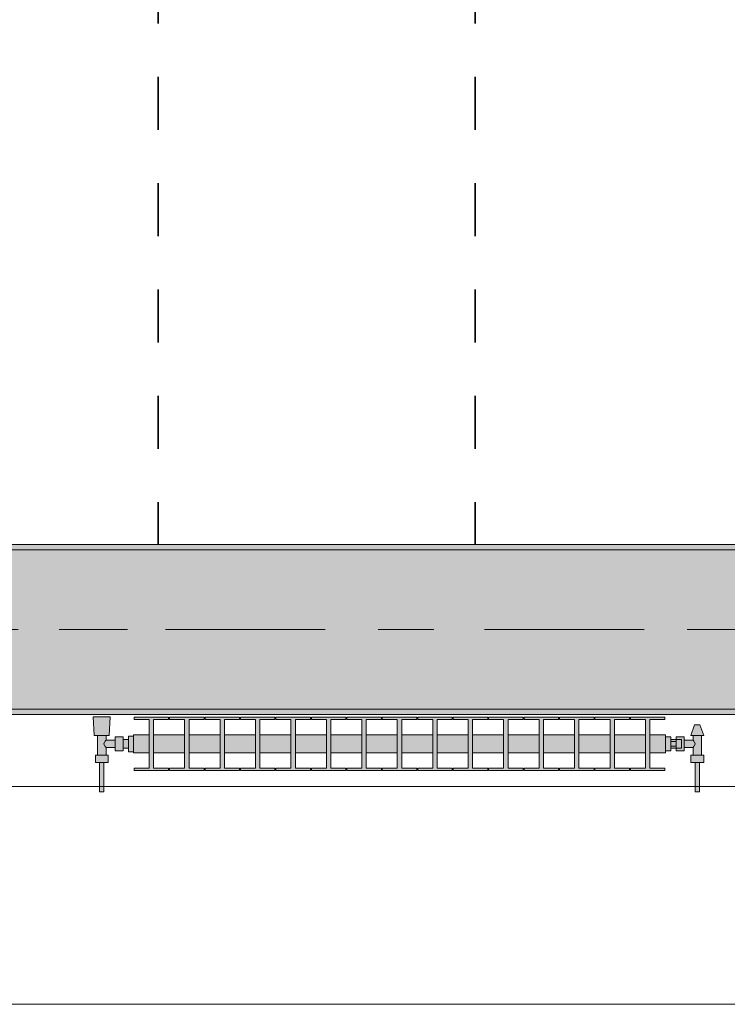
# Model space of a CAD drawing. Header units: metres. Extents: x -3.6 to 84.5, y -11 to 16.8.
# Tile 88 of 229: x 26.9 to 28.2, y -0.2 to 1.7. Entities that reach past the tile are written whole.
import ezdxf

# ---------------------------------------------------------------- set-up
doc = ezdxf.new("R2010")
doc.units = ezdxf.units.M
doc.header["$MEASUREMENT"] = 0
doc.linetypes.add('Achse', pattern=[0.2, 0.1, -0.05, 0, -0.05])
doc.linetypes.add('Strichlinie doppelt', pattern=[0.546806, 0.264583, -0.105833, 0.070556, -0.105833])
for name, color, linetype in [('155 - Bemaßung_ Beschriftung.Ausbau - Deckenelemente', 7, 'Continuous'), ('451 - Universal.Achsen Raster', 7, 'Continuous'), ('604 - Struktur.Wand Aussen', 7, 'Continuous'), ('608 - Struktur.Träger', 7, 'Continuous'), ('801 - HKLSE.Heizung_ Klima_ Lüftung', 7, 'Continuous')]:
    doc.layers.add(name, color=color, linetype=linetype)
pattern_1 = [(45, (0, 0), (-0.01767767, 0.01767767), [0, -0.025])]

msp = doc.modelspace()

# ---------------------------------------------------------------- hatches: boundary and pattern name
at = {"layer": '608 - Struktur.Träger', "linetype": 'Continuous', "lineweight": 0, "true_color": 0x000000}
h = msp.add_hatch(dxfattribs=at)
h.set_pattern_fill('Gips_0001', color=18, style=0, pattern_type=2)
h.set_pattern_definition(pattern_1)
h.paths.add_polyline_path([(25.89, 0.71), (25.89, 0.7), (29.17, 0.7), (29.17, 0.71)])
h = msp.add_hatch(dxfattribs=at)
h.set_pattern_fill('Beton__Stahlbeton_0001', color=18, style=0, pattern_type=2)
h.set_pattern_definition([(45, (0, 0), (-0.08485281, 0.08485281), []), (45, (-0.04243, 0.04243), (-0.08485281, 0.08485281), [0.09, -0.03])])
h.paths.add_polyline_path([(0.69, 0.7), (0.38, 0.7), (0.38, 0.4), (0.69, 0.4), (3.97, 0.4), (4.29, 0.4), (7.57, 0.4), (7.89, 0.4), (11.17, 0.4), (11.49, 0.4), (14.77, 0.4), (15.09, 0.4), (18.37, 0.4), (18.69, 0.4), (21.97, 0.4), (22.29, 0.4), (25.57, 0.4), (25.89, 0.4), (29.17, 0.4), (29.49, 0.4), (32.77, 0.4), (33.09, 0.4), (36.37, 0.4), (36.69, 0.4), (39.97, 0.4), (40.29, 0.4), (43.57, 0.4), (43.89, 0.4), (47.17, 0.4), (47.49, 0.4), (50.77, 0.4), (51.09, 0.4), (54.37, 0.4), (54.69, 0.4), (57.97, 0.4), (58.29, 0.4), (61.57, 0.4), (61.88, 0.4), (61.88, 0.7), (61.57, 0.7), (58.29, 0.7), (57.97, 0.7), (54.69, 0.7), (54.37, 0.7), (51.09, 0.7), (50.77, 0.7), (47.49, 0.7), (47.17, 0.7), (43.89, 0.7), (43.57, 0.7), (40.29, 0.7), (39.9, 0.7), (36.69, 0.7), (36.37, 0.7), (33.09, 0.7), (32.77, 0.7), (29.49, 0.7), (29.17, 0.7), (25.89, 0.7), (25.57, 0.7), (22.29, 0.7), (21.97, 0.7), (18.69, 0.7), (18.37, 0.7), (15.09, 0.7), (14.77, 0.7), (11.49, 0.7), (11.17, 0.7), (7.89, 0.7), (7.57, 0.7), (4.29, 0.7), (3.97, 0.7)])
h = msp.add_hatch(dxfattribs=at)
h.set_pattern_fill('Gips_0001', color=18, style=0, pattern_type=2)
h.set_pattern_definition(pattern_1)
h.paths.add_polyline_path([(25.89, 0.39), (29.17, 0.39), (29.17, 0.4), (25.89, 0.4)])
at = {"layer": '801 - HKLSE.Heizung_ Klima_ Lüftung', "linetype": 'Continuous', "lineweight": 0, "true_color": 0x3a3a3a}
for points in [[(27.12, 0.3497), (27.11, 0.3497), (27.11, 0.343), (27.1, 0.343), (27.1, 0.348), (27.085, 0.348), (27.085, 0.342), (27.068, 0.342), (27.068, 0.351), (27.074, 0.351), (27.076, 0.386), (27.044, 0.386), (27.046, 0.351), (27.052, 0.351), (27.052, 0.314), (27.048, 0.314), (27.048, 0.3), (27.056, 0.3), (27.056, 0.245), (27.064, 0.245), (27.064, 0.3), (27.072, 0.3), (27.072, 0.314), (27.068, 0.314), (27.068, 0.328), (27.085, 0.328), (27.085, 0.322), (27.1, 0.322), (27.1, 0.327), (27.11, 0.327), (27.11, 0.3203), (27.12, 0.3203)], [(27.12, 0.3183), (27.1492, 0.3183), (27.1492, 0.2892), (27.1208, 0.2892), (27.1208, 0.285), (27.1858, 0.285), (27.1858, 0.2892), (27.1575, 0.2892), (27.1575, 0.3183), (27.2158, 0.3183), (27.2158, 0.2892), (27.1875, 0.2892), (27.1875, 0.285), (27.2525, 0.285), (27.2525, 0.2892), (27.2242, 0.2892), (27.2242, 0.3183), (27.2825, 0.3183), (27.2825, 0.2892), (27.2542, 0.2892), (27.2542, 0.285), (27.3192, 0.285), (27.3192, 0.2892), (27.2908, 0.2892), (27.2908, 0.3183), (27.3492, 0.3183), (27.3492, 0.2892), (27.3208, 0.2892), (27.3208, 0.285), (27.3858, 0.285), (27.3858, 0.2892), (27.3575, 0.2892), (27.3575, 0.3183), (27.4158, 0.3183), (27.4158, 0.2892), (27.3875, 0.2892), (27.3875, 0.285), (27.4525, 0.285), (27.4525, 0.2892), (27.4242, 0.2892), (27.4242, 0.3183), (27.4825, 0.3183), (27.4825, 0.2892), (27.4542, 0.2892), (27.4542, 0.285), (27.5192, 0.285), (27.5192, 0.2892), (27.4908, 0.2892), (27.4908, 0.3183), (27.5492, 0.3183), (27.5492, 0.2892), (27.5208, 0.2892), (27.5208, 0.285), (27.5858, 0.285), (27.5858, 0.2892), (27.5575, 0.2892), (27.5575, 0.3183), (27.6158, 0.3183), (27.6158, 0.2892), (27.5875, 0.2892), (27.5875, 0.285), (27.6525, 0.285), (27.6525, 0.2892), (27.6242, 0.2892), (27.6242, 0.3183), (27.6825, 0.3183), (27.6825, 0.2892), (27.6542, 0.2892), (27.6542, 0.285), (27.7192, 0.285), (27.7192, 0.2892), (27.6908, 0.2892), (27.6908, 0.3183), (27.7492, 0.3183), (27.7492, 0.2892), (27.7208, 0.2892), (27.7208, 0.285), (27.7858, 0.285), (27.7858, 0.2892), (27.7575, 0.2892), (27.7575, 0.3183), (27.8158, 0.3183), (27.8158, 0.2892), (27.7875, 0.2892), (27.7875, 0.285), (27.8525, 0.285), (27.8525, 0.2892), (27.8242, 0.2892), (27.8242, 0.3183), (27.8825, 0.3183), (27.8825, 0.2892), (27.8542, 0.2892), (27.8542, 0.285), (27.9192, 0.285), (27.9192, 0.2892), (27.8908, 0.2892), (27.8908, 0.3183), (27.9492, 0.3183), (27.9492, 0.2892), (27.9208, 0.2892), (27.9208, 0.285), (27.9858, 0.285), (27.9858, 0.2892), (27.9575, 0.2892), (27.9575, 0.3183), (28.0158, 0.3183), (28.0158, 0.2892), (27.9875, 0.2892), (27.9875, 0.285), (28.0525, 0.285), (28.0525, 0.2892), (28.0242, 0.2892), (28.0242, 0.3183), (28.0825, 0.3183), (28.0825, 0.2892), (28.0542, 0.2892), (28.0542, 0.285), (28.1192, 0.285), (28.1192, 0.2892), (28.0908, 0.2892), (28.0908, 0.3183), (28.12, 0.3183), (28.12, 0.3517), (28.0908, 0.3517), (28.0908, 0.3808), (28.1192, 0.3808), (28.1192, 0.385), (28.0542, 0.385), (28.0542, 0.3808), (28.0825, 0.3808), (28.0825, 0.3517), (28.0242, 0.3517), (28.0242, 0.3808), (28.0525, 0.3808), (28.0525, 0.385), (27.9875, 0.385), (27.9875, 0.3808), (28.0158, 0.3808), (28.0158, 0.3517), (27.9575, 0.3517), (27.9575, 0.3808), (27.9858, 0.3808), (27.9858, 0.385), (27.9208, 0.385), (27.9208, 0.3808), (27.9492, 0.3808), (27.9492, 0.3517), (27.8908, 0.3517), (27.8908, 0.3808), (27.9192, 0.3808), (27.9192, 0.385), (27.8542, 0.385), (27.8542, 0.3808), (27.8825, 0.3808), (27.8825, 0.3517), (27.8242, 0.3517), (27.8242, 0.3808), (27.8525, 0.3808), (27.8525, 0.385), (27.7875, 0.385), (27.7875, 0.3808), (27.8158, 0.3808), (27.8158, 0.3517), (27.7575, 0.3517), (27.7575, 0.3808), (27.7858, 0.3808), (27.7858, 0.385), (27.7208, 0.385), (27.7208, 0.3808), (27.7492, 0.3808), (27.7492, 0.3517), (27.6908, 0.3517), (27.6908, 0.3808), (27.7192, 0.3808), (27.7192, 0.385), (27.6542, 0.385), (27.6542, 0.3808), (27.6825, 0.3808), (27.6825, 0.3517), (27.6242, 0.3517), (27.6242, 0.3808), (27.6525, 0.3808), (27.6525, 0.385), (27.5875, 0.385), (27.5875, 0.3808), (27.6158, 0.3808), (27.6158, 0.3517), (27.5575, 0.3517), (27.5575, 0.3808), (27.5858, 0.3808), (27.5858, 0.385), (27.5208, 0.385), (27.5208, 0.3808), (27.5492, 0.3808), (27.5492, 0.3517), (27.4908, 0.3517), (27.4908, 0.3808), (27.5192, 0.3808), (27.5192, 0.385), (27.4542, 0.385), (27.4542, 0.3808), (27.4825, 0.3808), (27.4825, 0.3517), (27.4242, 0.3517), (27.4242, 0.3808), (27.4525, 0.3808), (27.4525, 0.385), (27.3875, 0.385), (27.3875, 0.3808), (27.4158, 0.3808), (27.4158, 0.3517), (27.3575, 0.3517), (27.3575, 0.3808), (27.3858, 0.3808), (27.3858, 0.385), (27.3208, 0.385), (27.3208, 0.3808), (27.3492, 0.3808), (27.3492, 0.3517), (27.2908, 0.3517), (27.2908, 0.3808), (27.3192, 0.3808), (27.3192, 0.385), (27.2542, 0.385), (27.2542, 0.3808), (27.2825, 0.3808), (27.2825, 0.3517), (27.2242, 0.3517), (27.2242, 0.3808), (27.2525, 0.3808), (27.2525, 0.385), (27.1875, 0.385), (27.1875, 0.3808), (27.2158, 0.3808), (27.2158, 0.3517), (27.1575, 0.3517), (27.1575, 0.3808), (27.1858, 0.3808), (27.1858, 0.385), (27.1208, 0.385), (27.1208, 0.3808), (27.1492, 0.3808), (27.1492, 0.3517), (27.12, 0.3517)], [(28.12, 0.348), (28.12, 0.322), (28.13, 0.322), (28.13, 0.327), (28.14, 0.327), (28.14, 0.322), (28.155, 0.322), (28.155, 0.328), (28.172, 0.328), (28.172, 0.314), (28.168, 0.314), (28.168, 0.3), (28.176, 0.3), (28.176, 0.245), (28.184, 0.245), (28.184, 0.3), (28.192, 0.3), (28.192, 0.314), (28.188, 0.314), (28.188, 0.351), (28.192, 0.351), (28.185, 0.371), (28.175, 0.371), (28.168, 0.351), (28.172, 0.351), (28.172, 0.342), (28.155, 0.342), (28.155, 0.348), (28.14, 0.348), (28.14, 0.343), (28.13, 0.343), (28.13, 0.348)]]:
    msp.add_hatch(color=250, dxfattribs=at).paths.add_polyline_path(points)

# ---------------------------------------------------------------- linework, layer by layer
at = {"layer": '155 - Bemaßung_ Beschriftung.Ausbau - Deckenelemente', "color": 7, "linetype": 'Achse', "lineweight": 35}
for p, q in [((27.166, 5.19), (27.166, 0.71)), ((27.762, 5.19), (27.762, 0.71))]:
    msp.add_line(p, q, dxfattribs=at)
at = {"layer": '451 - Universal.Achsen Raster', "color": 160, "linetype": 'Strichlinie doppelt', "lineweight": 9, "true_color": 0x3232ff}
msp.add_line((64.935, 0.55), (-3.175, 0.55), dxfattribs=at)
at = {"layer": '604 - Struktur.Wand Aussen', "color": 7, "linetype": 'Continuous', "lineweight": 13}
for p, q in [((28.74, 0.255), (26.34, 0.255)), ((26.34, -0.155), (28.74, -0.155))]:
    msp.add_line(p, q, dxfattribs=at)
at = {"layer": '608 - Struktur.Träger', "color": 7, "linetype": 'Continuous', "lineweight": 13}
for p, q in [((0.38, 0.71), (61.88, 0.71)), ((29.17, 0.7), (25.89, 0.7)), ((0.38, 0.39), (61.88, 0.39))]:
    msp.add_line(p, q, dxfattribs=at)
at = {"layer": '608 - Struktur.Träger', "color": 7, "linetype": 'Continuous', "lineweight": 5}
for p, q in [((29.17, 0.71), (25.89, 0.71)), ((29.17, 0.39), (25.89, 0.39))]:
    msp.add_line(p, q, dxfattribs=at)
at = {"layer": '608 - Struktur.Träger', "color": 7, "linetype": 'Achse', "lineweight": 9}
msp.add_line((0.38, 0.55), (61.88, 0.55), dxfattribs=at)
at = {"layer": '608 - Struktur.Träger', "color": 7, "linetype": 'Continuous', "lineweight": 13, "flags": 128}
msp.add_lwpolyline([(47.49, 0.4), (47.17, 0.4), (43.89, 0.4), (43.57, 0.4), (40.29, 0.4), (39.97, 0.4), (36.69, 0.4), (36.37, 0.4), (33.09, 0.4), (32.77, 0.4), (29.49, 0.4), (29.17, 0.4), (25.89, 0.4), (25.57, 0.4), (22.29, 0.4), (21.97, 0.4), (18.69, 0.4), (18.37, 0.4), (15.09, 0.4), (14.77, 0.4), (11.49, 0.4)], dxfattribs=at)
at = {"layer": '801 - HKLSE.Heizung_ Klima_ Lüftung', "color": 7, "linetype": 'Continuous', "lineweight": 5, "true_color": 0xebebeb}
for p, q in [((27.0487, 0.386), (27.044, 0.386)), ((27.044, 0.386), (27.0487, 0.386)), ((27.046, 0.351), (27.044, 0.386)), ((27.06, 0.386), (27.0487, 0.386)), ((27.0487, 0.386), (27.06, 0.386)), ((27.0713, 0.386), (27.06, 0.386)), ((27.06, 0.386), (27.0713, 0.386)), ((27.0713, 0.386), (27.076, 0.386)), ((27.076, 0.386), (27.0713, 0.386)), ((27.074, 0.351), (27.076, 0.386)), ((27.1208, 0.385), (27.1858, 0.385)), ((27.1208, 0.3808), (27.1208, 0.385)), ((27.1208, 0.385), (27.1858, 0.385)), ((27.1208, 0.3808), (27.1208, 0.385)), ((27.1492, 0.3808), (27.1208, 0.3808)), ((27.1492, 0.2892), (27.1492, 0.3808)), ((27.1858, 0.3808), (27.1575, 0.3808)), ((27.1575, 0.3808), (27.1575, 0.2892)), ((27.1858, 0.385), (27.1858, 0.3808)), ((27.1875, 0.385), (27.2525, 0.385)), ((27.1875, 0.3808), (27.1875, 0.385)), ((27.1875, 0.385), (27.2525, 0.385)), ((27.1875, 0.3808), (27.1875, 0.385)), ((27.2158, 0.3808), (27.1875, 0.3808)), ((27.2158, 0.2892), (27.2158, 0.3808)), ((27.2525, 0.3808), (27.2242, 0.3808)), ((27.2242, 0.3808), (27.2242, 0.2892)), ((27.2525, 0.385), (27.2525, 0.3808)), ((27.2525, 0.385), (27.2525, 0.3808)), ((27.2542, 0.385), (27.3192, 0.385)), ((27.2542, 0.385), (27.3192, 0.385)), ((27.2542, 0.3808), (27.2542, 0.385)), ((27.2825, 0.3808), (27.2542, 0.3808)), ((27.2825, 0.2892), (27.2825, 0.3808)), ((27.3192, 0.3808), (27.2908, 0.3808)), ((27.2908, 0.3808), (27.2908, 0.2892)), ((27.3192, 0.385), (27.3192, 0.3808)), ((27.3192, 0.385), (27.3192, 0.3808)), ((27.3208, 0.385), (27.3858, 0.385)), ((27.3208, 0.385), (27.3858, 0.385)), ((27.3208, 0.3808), (27.3208, 0.385)), ((27.3492, 0.3808), (27.3208, 0.3808)), ((27.3492, 0.2892), (27.3492, 0.3808)), ((27.3858, 0.3808), (27.3575, 0.3808)), ((27.3575, 0.3808), (27.3575, 0.2892)), ((27.3858, 0.385), (27.3858, 0.3808)), ((27.3875, 0.385), (27.4525, 0.385)), ((27.3875, 0.3808), (27.3875, 0.385)), ((27.3875, 0.385), (27.4525, 0.385)), ((27.3875, 0.3808), (27.3875, 0.385)), ((27.4158, 0.3808), (27.3875, 0.3808)), ((27.4158, 0.2892), (27.4158, 0.3808)), ((27.4525, 0.3808), (27.4242, 0.3808)), ((27.4242, 0.3808), (27.4242, 0.2892)), ((27.4525, 0.385), (27.4525, 0.3808)), ((27.4525, 0.385), (27.4525, 0.3808)), ((27.4542, 0.385), (27.5192, 0.385)), ((27.4542, 0.385), (27.5192, 0.385)), ((27.4542, 0.3808), (27.4542, 0.385)), ((27.4825, 0.3808), (27.4542, 0.3808)), ((27.4825, 0.2892), (27.4825, 0.3808)), ((27.5192, 0.3808), (27.4908, 0.3808)), ((27.4908, 0.3808), (27.4908, 0.2892)), ((27.5192, 0.385), (27.5192, 0.3808)), ((27.5208, 0.385), (27.5858, 0.385)), ((27.5208, 0.3808), (27.5208, 0.385)), ((27.5208, 0.385), (27.5858, 0.385)), ((27.5208, 0.3808), (27.5208, 0.385)), ((27.5492, 0.3808), (27.5208, 0.3808)), ((27.5492, 0.2892), (27.5492, 0.3808)), ((27.5858, 0.3808), (27.5575, 0.3808)), ((27.5575, 0.3808), (27.5575, 0.2892)), ((27.5858, 0.385), (27.5858, 0.3808)), ((27.5875, 0.385), (27.6525, 0.385)), ((27.5875, 0.385), (27.6525, 0.385)), ((27.5875, 0.3808), (27.5875, 0.385)), ((27.6158, 0.3808), (27.5875, 0.3808)), ((27.6158, 0.2892), (27.6158, 0.3808)), ((27.6525, 0.3808), (27.6242, 0.3808)), ((27.6242, 0.3808), (27.6242, 0.2892)), ((27.6525, 0.385), (27.6525, 0.3808)), ((27.6525, 0.385), (27.6525, 0.3808)), ((27.6542, 0.385), (27.7192, 0.385)), ((27.6542, 0.385), (27.7192, 0.385)), ((27.6542, 0.3808), (27.6542, 0.385)), ((27.6825, 0.3808), (27.6542, 0.3808)), ((27.6825, 0.2892), (27.6825, 0.3808)), ((27.7192, 0.3808), (27.6908, 0.3808)), ((27.6908, 0.3808), (27.6908, 0.2892)), ((27.7192, 0.385), (27.7192, 0.3808)), ((27.7192, 0.385), (27.7192, 0.3808)), ((27.7208, 0.385), (27.7858, 0.385)), ((27.7208, 0.3808), (27.7208, 0.385)), ((27.7208, 0.385), (27.7858, 0.385)), ((27.7208, 0.3808), (27.7208, 0.385)), ((27.7492, 0.3808), (27.7208, 0.3808)), ((27.7492, 0.2892), (27.7492, 0.3808)), ((27.7858, 0.3808), (27.7575, 0.3808)), ((27.7575, 0.3808), (27.7575, 0.2892)), ((27.7858, 0.385), (27.7858, 0.3808)), ((27.7875, 0.385), (27.8525, 0.385)), ((27.7875, 0.385), (27.8525, 0.385)), ((27.7875, 0.3808), (27.7875, 0.385)), ((27.8158, 0.3808), (27.7875, 0.3808)), ((27.8158, 0.2892), (27.8158, 0.3808)), ((27.8525, 0.3808), (27.8242, 0.3808)), ((27.8242, 0.3808), (27.8242, 0.2892)), ((27.8525, 0.385), (27.8525, 0.3808)), ((27.8542, 0.385), (27.9192, 0.385)), ((27.8542, 0.385), (27.9192, 0.385)), ((27.8542, 0.3808), (27.8542, 0.385)), ((27.8825, 0.3808), (27.8542, 0.3808)), ((27.8825, 0.2892), (27.8825, 0.3808)), ((27.9192, 0.3808), (27.8908, 0.3808)), ((27.8908, 0.3808), (27.8908, 0.2892)), ((27.9192, 0.385), (27.9192, 0.3808)), ((27.9192, 0.385), (27.9192, 0.3808)), ((27.9208, 0.385), (27.9858, 0.385)), ((27.9208, 0.3808), (27.9208, 0.385)), ((27.9208, 0.385), (27.9858, 0.385)), ((27.9208, 0.3808), (27.9208, 0.385)), ((27.9492, 0.3808), (27.9208, 0.3808)), ((27.9492, 0.2892), (27.9492, 0.3808)), ((27.9858, 0.3808), (27.9575, 0.3808)), ((27.9575, 0.3808), (27.9575, 0.2892)), ((27.9858, 0.385), (27.9858, 0.3808)), ((27.9875, 0.385), (28.0525, 0.385)), ((27.9875, 0.3808), (27.9875, 0.385)), ((27.9875, 0.385), (28.0525, 0.385)), ((27.9875, 0.3808), (27.9875, 0.385)), ((28.0158, 0.3808), (27.9875, 0.3808)), ((28.0158, 0.2892), (28.0158, 0.3808)), ((28.0525, 0.3808), (28.0242, 0.3808)), ((28.0242, 0.3808), (28.0242, 0.2892)), ((28.0525, 0.385), (28.0525, 0.3808)), ((28.0525, 0.385), (28.0525, 0.3808)), ((28.0542, 0.385), (28.1192, 0.385)), ((28.0542, 0.3808), (28.0542, 0.385)), ((28.0542, 0.385), (28.1192, 0.385)), ((28.0542, 0.3808), (28.0542, 0.385)), ((28.0825, 0.3808), (28.0542, 0.3808)), ((28.0825, 0.2892), (28.0825, 0.3808)), ((28.1192, 0.3808), (28.0908, 0.3808)), ((28.0908, 0.3808), (28.0908, 0.2892)), ((28.1192, 0.385), (28.1192, 0.3808)), ((28.168, 0.351), (28.175, 0.371)), ((28.175, 0.371), (28.1765, 0.371)), ((28.1765, 0.371), (28.18, 0.371)), ((28.18, 0.371), (28.1835, 0.371)), ((28.1835, 0.371), (28.185, 0.371)), ((28.192, 0.351), (28.185, 0.371)), ((27.0501, 0.351), (27.046, 0.351)), ((27.06, 0.351), (27.0501, 0.351)), ((27.052, 0.314), (27.052, 0.351)), ((27.0699, 0.351), (27.06, 0.351)), ((27.0639, 0.335), (27.0653, 0.3379)), ((27.0653, 0.3321), (27.0639, 0.335)), ((27.0658, 0.3389), (27.0663, 0.3399)), ((27.0663, 0.3399), (27.068, 0.342)), ((27.068, 0.342), (27.068, 0.351)), ((27.068, 0.342), (27.085, 0.342)), ((27.074, 0.351), (27.0699, 0.351)), ((27.085, 0.3415), (27.085, 0.348)), ((27.085, 0.348), (27.1, 0.348)), ((27.085, 0.3285), (27.085, 0.3415)), ((27.1, 0.3415), (27.1, 0.348)), ((27.1, 0.343), (27.11, 0.343)), ((27.1, 0.3285), (27.1, 0.3415)), ((27.11, 0.335), (27.11, 0.3497)), ((27.11, 0.3497), (27.12, 0.3497)), ((27.11, 0.3497), (27.12, 0.3497)), ((27.11, 0.335), (27.11, 0.3497)), ((27.11, 0.3497), (27.12, 0.3497)), ((27.11, 0.3497), (27.12, 0.3497)), ((27.11, 0.3407), (27.11, 0.343)), ((27.11, 0.335), (27.11, 0.3407)), ((27.11, 0.3203), (27.11, 0.335)), ((27.11, 0.3203), (27.11, 0.335)), ((27.11, 0.3293), (27.11, 0.335)), ((27.12, 0.3468), (27.12, 0.3517)), ((27.12, 0.3517), (27.1492, 0.3517)), ((27.12, 0.335), (27.12, 0.3468)), ((27.12, 0.3232), (27.12, 0.335)), ((27.1575, 0.3517), (27.2158, 0.3517)), ((27.2242, 0.3517), (27.2825, 0.3517)), ((27.2908, 0.3517), (27.3492, 0.3517)), ((27.3575, 0.3517), (27.4158, 0.3517)), ((27.4242, 0.3517), (27.4825, 0.3517)), ((27.4908, 0.3517), (27.5492, 0.3517)), ((27.5575, 0.3517), (27.6158, 0.3517)), ((27.6242, 0.3517), (27.6825, 0.3517)), ((27.6908, 0.3517), (27.7492, 0.3517)), ((27.7575, 0.3517), (27.8158, 0.3517)), ((27.8242, 0.3517), (27.8825, 0.3517)), ((27.8908, 0.3517), (27.9492, 0.3517)), ((27.9575, 0.3517), (28.0158, 0.3517)), ((28.0242, 0.3517), (28.0825, 0.3517)), ((28.0908, 0.3517), (28.12, 0.3517)), ((28.12, 0.3468), (28.12, 0.3517)), ((28.12, 0.348), (28.13, 0.348)), ((28.12, 0.348), (28.13, 0.348)), ((28.12, 0.348), (28.13, 0.348)), ((28.12, 0.348), (28.13, 0.348)), ((28.12, 0.335), (28.12, 0.3468)), ((28.12, 0.3232), (28.12, 0.335)), ((28.13, 0.335), (28.13, 0.348)), ((28.14, 0.343), (28.13, 0.343)), ((28.13, 0.3393), (28.14, 0.3393)), ((28.13, 0.322), (28.13, 0.335)), ((28.14, 0.3415), (28.14, 0.348)), ((28.14, 0.348), (28.14, 0.343)), ((28.155, 0.348), (28.14, 0.348)), ((28.14, 0.3407), (28.14, 0.343)), ((28.14, 0.343), (28.15, 0.343)), ((28.14, 0.3407), (28.14, 0.343)), ((28.14, 0.3393), (28.14, 0.3415)), ((28.14, 0.335), (28.14, 0.3407)), ((28.14, 0.3393), (28.14, 0.3407)), ((28.14, 0.335), (28.14, 0.3393)), ((28.14, 0.3307), (28.14, 0.335)), ((28.14, 0.3293), (28.14, 0.335)), ((28.15, 0.3407), (28.15, 0.343)), ((28.15, 0.335), (28.15, 0.3407)), ((28.15, 0.3293), (28.15, 0.335)), ((28.155, 0.3415), (28.155, 0.348)), ((28.172, 0.342), (28.155, 0.342)), ((28.155, 0.3285), (28.155, 0.3415)), ((28.168, 0.351), (28.1715, 0.351)), ((28.1715, 0.351), (28.18, 0.351)), ((28.172, 0.342), (28.172, 0.351)), ((28.1737, 0.3399), (28.172, 0.342)), ((28.1742, 0.3389), (28.1737, 0.3399)), ((28.1761, 0.335), (28.1747, 0.3379)), ((28.1747, 0.3321), (28.1761, 0.335)), ((28.18, 0.351), (28.1885, 0.351)), ((28.188, 0.314), (28.188, 0.351)), ((28.1885, 0.351), (28.192, 0.351)), ((27.0663, 0.3301), (27.0658, 0.3311)), ((27.068, 0.328), (27.0663, 0.3301)), ((27.068, 0.314), (27.068, 0.328)), ((27.068, 0.328), (27.085, 0.328)), ((27.085, 0.322), (27.085, 0.3285)), ((27.085, 0.322), (27.1, 0.322)), ((27.1, 0.322), (27.1, 0.3285)), ((27.1, 0.327), (27.11, 0.327)), ((27.11, 0.327), (27.11, 0.3293)), ((27.11, 0.3203), (27.12, 0.3203)), ((27.11, 0.3203), (27.12, 0.3203)), ((27.12, 0.3183), (27.12, 0.3232)), ((27.12, 0.3183), (27.1492, 0.3183)), ((27.1575, 0.3183), (27.2158, 0.3183)), ((27.2242, 0.3183), (27.2825, 0.3183)), ((27.2908, 0.3183), (27.3492, 0.3183)), ((27.3575, 0.3183), (27.4158, 0.3183)), ((27.4242, 0.3183), (27.4825, 0.3183)), ((27.4908, 0.3183), (27.5492, 0.3183)), ((27.5575, 0.3183), (27.6158, 0.3183)), ((27.6242, 0.3183), (27.6825, 0.3183)), ((27.6908, 0.3183), (27.7492, 0.3183)), ((27.7575, 0.3183), (27.8158, 0.3183)), ((27.8242, 0.3183), (27.8825, 0.3183)), ((27.8908, 0.3183), (27.9492, 0.3183)), ((27.9575, 0.3183), (28.0158, 0.3183)), ((28.0242, 0.3183), (28.0825, 0.3183)), ((28.0908, 0.3183), (28.12, 0.3183)), ((28.12, 0.3183), (28.12, 0.3232)), ((28.12, 0.322), (28.13, 0.322)), ((28.13, 0.3307), (28.14, 0.3307)), ((28.14, 0.327), (28.13, 0.327)), ((28.14, 0.3285), (28.14, 0.3307)), ((28.14, 0.3293), (28.14, 0.3307)), ((28.14, 0.327), (28.14, 0.3293)), ((28.14, 0.327), (28.14, 0.3293)), ((28.14, 0.322), (28.14, 0.3285)), ((28.14, 0.327), (28.15, 0.327)), ((28.14, 0.327), (28.14, 0.322)), ((28.155, 0.322), (28.14, 0.322)), ((28.15, 0.327), (28.15, 0.3293)), ((28.155, 0.322), (28.155, 0.3285)), ((28.172, 0.328), (28.155, 0.328)), ((28.172, 0.328), (28.1737, 0.3301)), ((28.172, 0.314), (28.172, 0.328)), ((28.1737, 0.3301), (28.1742, 0.3311)), ((27.054, 0.314), (27.048, 0.314)), ((27.048, 0.3), (27.048, 0.314)), ((27.054, 0.3), (27.048, 0.3)), ((27.066, 0.314), (27.054, 0.314)), ((27.066, 0.3), (27.054, 0.3)), ((27.056, 0.245), (27.056, 0.3)), ((27.0572, 0.3), (27.056, 0.3)), ((27.06, 0.3), (27.0572, 0.3)), ((27.0628, 0.3), (27.06, 0.3)), ((27.064, 0.3), (27.0628, 0.3)), ((27.064, 0.245), (27.064, 0.3)), ((27.072, 0.314), (27.066, 0.314)), ((27.072, 0.3), (27.066, 0.3)), ((27.072, 0.3), (27.072, 0.314)), ((28.168, 0.314), (28.174, 0.314)), ((28.168, 0.3), (28.168, 0.314)), ((28.168, 0.3), (28.174, 0.3)), ((28.174, 0.314), (28.186, 0.314)), ((28.174, 0.3), (28.186, 0.3)), ((28.176, 0.245), (28.176, 0.3)), ((28.176, 0.3), (28.1772, 0.3)), ((28.1772, 0.3), (28.18, 0.3)), ((28.18, 0.3), (28.1828, 0.3)), ((28.1828, 0.3), (28.184, 0.3)), ((28.184, 0.245), (28.184, 0.3)), ((28.186, 0.314), (28.192, 0.314)), ((28.186, 0.3), (28.192, 0.3)), ((28.192, 0.3), (28.192, 0.314)), ((27.1208, 0.285), (27.1208, 0.2892)), ((27.1208, 0.285), (27.1208, 0.2892)), ((27.1208, 0.2892), (27.1492, 0.2892)), ((27.1858, 0.285), (27.1208, 0.285)), ((27.1575, 0.2892), (27.1858, 0.2892)), ((27.1858, 0.2892), (27.1858, 0.285)), ((27.1875, 0.285), (27.1875, 0.2892)), ((27.1875, 0.285), (27.1875, 0.2892)), ((27.1875, 0.2892), (27.2158, 0.2892)), ((27.2525, 0.285), (27.1875, 0.285)), ((27.2242, 0.2892), (27.2525, 0.2892)), ((27.2525, 0.2892), (27.2525, 0.285)), ((27.2525, 0.2892), (27.2525, 0.285)), ((27.2542, 0.285), (27.2542, 0.2892)), ((27.2542, 0.2892), (27.2825, 0.2892)), ((27.3192, 0.285), (27.2542, 0.285)), ((27.2908, 0.2892), (27.3192, 0.2892)), ((27.3192, 0.2892), (27.3192, 0.285)), ((27.3192, 0.2892), (27.3192, 0.285)), ((27.3208, 0.285), (27.3208, 0.2892)), ((27.3208, 0.2892), (27.3492, 0.2892)), ((27.3858, 0.285), (27.3208, 0.285)), ((27.3575, 0.2892), (27.3858, 0.2892)), ((27.3858, 0.2892), (27.3858, 0.285)), ((27.3875, 0.285), (27.3875, 0.2892)), ((27.3875, 0.285), (27.3875, 0.2892)), ((27.3875, 0.2892), (27.4158, 0.2892)), ((27.4525, 0.285), (27.3875, 0.285)), ((27.4242, 0.2892), (27.4525, 0.2892)), ((27.4525, 0.2892), (27.4525, 0.285)), ((27.4525, 0.2892), (27.4525, 0.285)), ((27.4542, 0.285), (27.4542, 0.2892)), ((27.4542, 0.2892), (27.4825, 0.2892)), ((27.5192, 0.285), (27.4542, 0.285)), ((27.4908, 0.2892), (27.5192, 0.2892)), ((27.5192, 0.2892), (27.5192, 0.285)), ((27.5208, 0.285), (27.5208, 0.2892)), ((27.5208, 0.285), (27.5208, 0.2892)), ((27.5208, 0.2892), (27.5492, 0.2892)), ((27.5858, 0.285), (27.5208, 0.285)), ((27.5575, 0.2892), (27.5858, 0.2892)), ((27.5858, 0.2892), (27.5858, 0.285)), ((27.5875, 0.285), (27.5875, 0.2892)), ((27.5875, 0.2892), (27.6158, 0.2892)), ((27.6525, 0.285), (27.5875, 0.285)), ((27.6242, 0.2892), (27.6525, 0.2892)), ((27.6525, 0.2892), (27.6525, 0.285)), ((27.6525, 0.2892), (27.6525, 0.285)), ((27.6542, 0.285), (27.6542, 0.2892)), ((27.6542, 0.2892), (27.6825, 0.2892)), ((27.7192, 0.285), (27.6542, 0.285)), ((27.6908, 0.2892), (27.7192, 0.2892)), ((27.7192, 0.2892), (27.7192, 0.285)), ((27.7192, 0.2892), (27.7192, 0.285)), ((27.7208, 0.285), (27.7208, 0.2892)), ((27.7208, 0.285), (27.7208, 0.2892)), ((27.7208, 0.2892), (27.7492, 0.2892)), ((27.7858, 0.285), (27.7208, 0.285)), ((27.7575, 0.2892), (27.7858, 0.2892)), ((27.7858, 0.2892), (27.7858, 0.285)), ((27.7875, 0.285), (27.7875, 0.2892)), ((27.7875, 0.2892), (27.8158, 0.2892)), ((27.8525, 0.285), (27.7875, 0.285)), ((27.8242, 0.2892), (27.8525, 0.2892)), ((27.8525, 0.2892), (27.8525, 0.285)), ((27.8542, 0.285), (27.8542, 0.2892)), ((27.8542, 0.2892), (27.8825, 0.2892)), ((27.9192, 0.285), (27.8542, 0.285)), ((27.8908, 0.2892), (27.9192, 0.2892)), ((27.9192, 0.2892), (27.9192, 0.285)), ((27.9192, 0.2892), (27.9192, 0.285)), ((27.9208, 0.285), (27.9208, 0.2892)), ((27.9208, 0.285), (27.9208, 0.2892)), ((27.9208, 0.2892), (27.9492, 0.2892)), ((27.9858, 0.285), (27.9208, 0.285)), ((27.9575, 0.2892), (27.9858, 0.2892)), ((27.9858, 0.2892), (27.9858, 0.285)), ((27.9875, 0.285), (27.9875, 0.2892)), ((27.9875, 0.285), (27.9875, 0.2892)), ((27.9875, 0.2892), (28.0158, 0.2892)), ((28.0525, 0.285), (27.9875, 0.285)), ((28.0242, 0.2892), (28.0525, 0.2892)), ((28.0525, 0.2892), (28.0525, 0.285)), ((28.0525, 0.2892), (28.0525, 0.285)), ((28.0542, 0.285), (28.0542, 0.2892)), ((28.0542, 0.285), (28.0542, 0.2892)), ((28.0542, 0.2892), (28.0825, 0.2892)), ((28.1192, 0.285), (28.0542, 0.285)), ((28.0908, 0.2892), (28.1192, 0.2892)), ((28.1192, 0.2892), (28.1192, 0.285)), ((27.0572, 0.245), (27.056, 0.245)), ((27.06, 0.245), (27.0572, 0.245)), ((27.0628, 0.245), (27.06, 0.245)), ((27.064, 0.245), (27.0628, 0.245)), ((28.176, 0.245), (28.1772, 0.245)), ((28.1772, 0.245), (28.18, 0.245)), ((28.18, 0.245), (28.1828, 0.245)), ((28.1828, 0.245), (28.184, 0.245))]:
    msp.add_line(p, q, dxfattribs=at)

doc.saveas('drawing.dxf')
